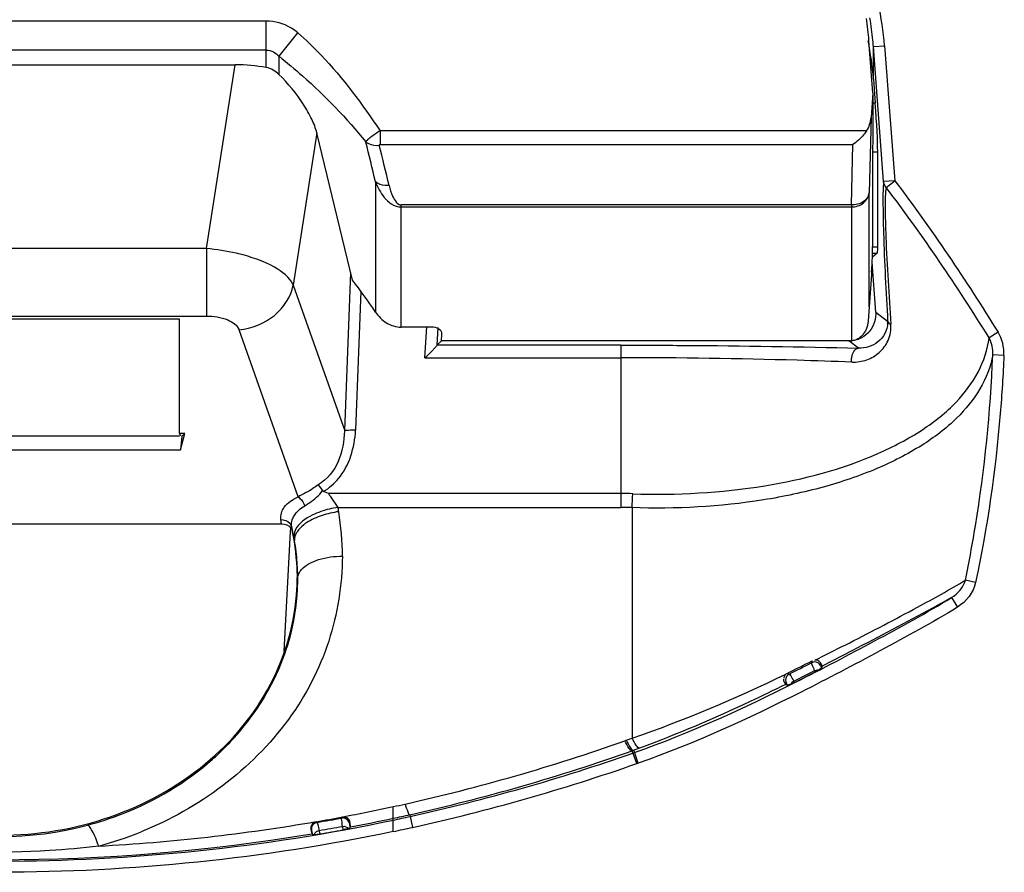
# Model space of a CAD drawing. Header units: inches. Extents: x 0 to 17, y 0 to 11.
# Tile 12 of 104: x 3.401 to 3.748, y 6.151 to 6.452. Entities that reach past the tile are written whole.
import ezdxf

# ---------------------------------------------------------------- set-up
doc = ezdxf.new("R2010")
doc.units = ezdxf.units.IN
doc.header["$LTSCALE"] = 0.935
doc.header["$MEASUREMENT"] = 0
doc.layers.add('1', color=7, linetype='CONTINUOUS')
doc.layers.add('2', color=7, linetype='CONTINUOUS')

msp = doc.modelspace()

# ---------------------------------------------------------------- linework, layer by layer
at = {"layer": '1', "color": 7, "linetype": 'Continuous'}
for p, q in [((3.4877893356, 6.4511555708), (3.2998788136, 6.4511544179)), ((3.4877893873, 6.434777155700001), (3.4877893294, 6.4511555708)), ((3.4922991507, 6.438745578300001), (3.4989423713, 6.4469799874)), ((3.701516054, 6.4258276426), (3.7001234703, 6.4442073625)), ((3.4877893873, 6.440926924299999), (3.2998788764, 6.4409257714)), ((3.4922991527, 6.4323005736), (3.4922991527, 6.4387455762)), ((3.3108773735, 6.435770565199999), (3.4767913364, 6.4357714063)), ((3.701516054, 6.4258276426), (3.7008643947, 6.4172268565)), ((3.701516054, 6.4258276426), (3.701516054, 6.4102947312)), ((3.7008643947, 6.4172268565), (3.7001935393, 6.3906644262)), ((3.5181521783, 6.359919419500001), (3.5056046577, 6.4117792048)), ((3.6992985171, 6.4124847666), (3.5278865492, 6.4124846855)), ((3.5278865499, 6.4124847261), (3.5279165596, 6.407723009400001)), ((3.5279165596, 6.407723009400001), (3.6944573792, 6.407723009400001)), ((3.6939182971, 6.3863781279), (3.6944573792, 6.407723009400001)), ((3.7014126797, 6.406279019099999), (3.7014126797, 6.371740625)), ((3.5262454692, 6.3945468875), (3.5262454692, 6.3486655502)), ((3.7001935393, 6.3505101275), (3.7001935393, 6.3906644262)), ((3.6939182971, 6.3863781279), (3.5353306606, 6.3863781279)), ((3.5353306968, 6.3433739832), (3.5353306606, 6.3863781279)), ((3.6939182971, 6.3863781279), (3.6939182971, 6.338499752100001)), ((3.5353306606, 6.385684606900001), (3.6939182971, 6.385684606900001)), ((3.7009976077, 6.361915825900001), (3.6998490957, 6.345624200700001)), ((3.5458801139, 6.3433739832), (3.5353306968, 6.3433739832)), ((3.5495000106, 6.3384880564), (3.5496479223, 6.340931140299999)), ((3.6935738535, 6.3384880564), (3.5495000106, 6.3384880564)), ((3.4962726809, 6.272540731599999), (3.4962087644, 6.2713514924)), ((3.4962727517, 6.272540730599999), (3.4962088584, 6.2713514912)), ((3.4962088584, 6.2713514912), (3.4939397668, 6.22914374))]:
    msp.add_line(p, q, dxfattribs=at)
for centre, radius, start, end in [((2.521675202, 6.160207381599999), 1.031535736, 13.1311475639, 13.9314868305), ((2.5396638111, 6.1556000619), 1.0195170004, 13.4808989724, 14.2986223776), ((3.3546950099, 6.233816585), 0.2064465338, 33.8013690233, 37.6492262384), ((3.6935746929, 6.343566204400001), 0.00507815, 269.9905294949, 273.8798291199)]:
    msp.add_arc(centre, radius, start, end, dxfattribs=at)
for centre, major_axis, ratio, start_param, end_param in [((3.6216829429, 6.4362830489), (1e-10, 0.09092130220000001), 0.8660254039, -1.4835298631, -1.3959972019), ((3.4759821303, 6.4197804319), (0.0318377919, 0.0005435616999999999), 0.5019736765, 1.1823097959, 1.5368080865), ((3.6945951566, 6.4179400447), (0.0002104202, 0.008331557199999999), 0.7558256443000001, -2.2654340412, -1.6373997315), ((3.702790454, 6.419917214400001), (0.0011954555, 0.0157479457), 0.0434941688, -4.0517291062, -3.6618897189), ((3.7000349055, 6.358102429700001), (0.0011954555, 0.0157479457), 0.0434941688, -1.2703194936, -0.5202970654), ((3.7012950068, 6.3638666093), (0.0002988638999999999, 0.0039369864), 0.0434941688, -4.411912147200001, -4.190678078), ((3.5457026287, 6.3409133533), (0.003946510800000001, 0.0001804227), 0.6218167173, -0.0661609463, 1.4974066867)]:
    msp.add_ellipse(centre, major_axis=major_axis, ratio=ratio, start_param=start_param, end_param=end_param, dxfattribs=at)
for points, knots in [([(3.4989423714, 6.4469799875), (3.4981720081, 6.4476364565), (3.4949191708, 6.4500005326), (3.4907938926, 6.451185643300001), (3.4877893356, 6.4511555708)], [0, 0, 0, 0, 0.2519722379, 1, 1, 1, 1]), ([(3.4989423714, 6.4469799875), (3.5017840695, 6.4445144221), (3.5126545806, 6.434079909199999), (3.5215869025, 6.4218391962), (3.5278865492, 6.4124846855)], [0, 0, 0, 0, 0.2501443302, 1, 1, 1, 1]), ([(3.4877894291, 6.440926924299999), (3.4886502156, 6.4409255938), (3.4903671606, 6.440447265), (3.4917187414, 6.4393579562), (3.4922991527, 6.4387455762)], [0, 0, 0, 0, 0.5050025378, 1, 1, 1, 1]), ([(3.4922958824, 6.4387415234), (3.4951052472, 6.4365059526), (3.5060932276, 6.427304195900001), (3.5161546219, 6.416958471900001), (3.5228613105, 6.4085666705)], [0, 0, 0, 0, 0.2504951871, 1, 1, 1, 1]), ([(3.5056046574, 6.4117792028), (3.5051938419, 6.4134261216), (3.5038304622, 6.4168902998), (3.4997295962, 6.424056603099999), (3.4954912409, 6.42914341), (3.4922510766, 6.4323412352)], [0, 0, 0, 0, 0.2058349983, 0.4479430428, 1, 1, 1, 1]), ([(3.5278865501, 6.412484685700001), (3.5272923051, 6.4121404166), (3.5262119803, 6.4113946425), (3.5249172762, 6.410493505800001), (3.524032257, 6.4098049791), (3.5235163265, 6.4093613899), (3.5231611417, 6.4090139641), (3.5229690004, 6.4087520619), (3.5228688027, 6.408633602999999), (3.5228600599, 6.408565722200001)], [0, 0, 0, 0, 0.3213153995, 0.613190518, 0.7383897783, 0.8452655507, 0.9324631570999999, 0.9679784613, 1, 1, 1, 1]), ([(3.6992985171, 6.4124847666), (3.6989650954, 6.411983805), (3.69758792, 6.4101737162), (3.6958619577, 6.4086274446), (3.6944573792, 6.407723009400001)], [0, 0, 0, 0, 0.2648239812, 1, 1, 1, 1]), ([(3.5228600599, 6.408565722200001), (3.5231610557, 6.4083296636), (3.5245987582, 6.407497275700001), (3.526337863, 6.4072720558), (3.5275976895, 6.4073959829)], [0, 0, 0, 0, 0.2320518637, 1, 1, 1, 1]), ([(3.5279165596, 6.407723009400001), (3.5278112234, 6.4077229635), (3.5275851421, 6.407693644), (3.5275655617, 6.4074638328), (3.5275976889, 6.4073959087)], [0, 0, 0, 0, 0.5836608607, 1, 1, 1, 1]), ([(3.5262454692, 6.3945468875), (3.5266328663, 6.393580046), (3.527518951, 6.391658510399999), (3.5292996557, 6.3889373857), (3.5317614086, 6.3865330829), (3.5341131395, 6.3856645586), (3.5353306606, 6.385684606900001)], [0, 0, 0, 0, 0.2339768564, 0.4741290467, 0.7264594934, 1, 1, 1, 1]), ([(3.5310909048, 6.3932710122), (3.5306395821, 6.3932246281), (3.5289520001, 6.393188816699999), (3.5271914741, 6.3937458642), (3.5262454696, 6.3945468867)], [0, 0, 0, 0, 0.2679413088, 1, 1, 1, 1]), ([(3.5310909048, 6.3932710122), (3.5314014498, 6.3919849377), (3.5320906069, 6.38952223), (3.5338868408, 6.3864591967), (3.5353306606, 6.3863781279)], [0, 0, 0, 0, 0.4777804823, 1, 1, 1, 1]), ([(3.6939182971, 6.385684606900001), (3.695414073, 6.385684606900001), (3.6983904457, 6.386561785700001), (3.7000566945, 6.3893098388), (3.7001935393, 6.3906644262)], [0, 0, 0, 0, 0.5235004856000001, 1, 1, 1, 1]), ([(3.7001935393, 6.3906644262), (3.7001257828, 6.3900688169), (3.6996521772, 6.3888449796), (3.697635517, 6.3869180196), (3.6953937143, 6.3863621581), (3.6939182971, 6.3863781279)], [0, 0, 0, 0, 0.2194635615, 0.4598068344, 1, 1, 1, 1]), ([(3.5262461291, 6.3486659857), (3.5272521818, 6.347163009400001), (3.5298584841, 6.344482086), (3.5335253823, 6.3433739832), (3.5353306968, 6.3433739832)], [0, 0, 0, 0, 0.5004563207, 1, 1, 1, 1]), ([(3.6998492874, 6.3456241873), (3.699832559, 6.3453864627), (3.6997573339, 6.344689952), (3.6995023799, 6.343538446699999), (3.6990841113, 6.3424623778), (3.698639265, 6.3416383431), (3.6982558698, 6.3410576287), (3.6978214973, 6.340515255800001), (3.6971655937, 6.3398453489), (3.6964192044, 6.339292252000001), (3.69557756, 6.3388781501), (3.6949227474, 6.3386533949), (3.6943571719, 6.3385398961), (3.6940223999, 6.338506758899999), (3.6939183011, 6.3384996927)], [0, 0, 0, 0, 0.0713170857, 0.2093980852, 0.3474790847, 0.4165195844, 0.4855600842, 0.5546005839, 0.6236410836, 0.7617220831, 0.8307625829, 0.8998030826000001, 0.9688435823, 1, 1, 1, 1])]:
    msp.add_open_spline(points, degree=3, knots=knots, dxfattribs=at)
msp.add_open_spline([(3.4922510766, 6.4323412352), (3.4910454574, 6.433531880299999), (3.489454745, 6.4344645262), (3.4877893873, 6.434777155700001)], degree=3, dxfattribs=at)
at = {"layer": '2', "color": 7, "linetype": 'Continuous'}
for p, q in [((3.7016922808, 6.4421918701), (3.7056143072, 6.442489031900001)), ((3.705294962, 6.3946426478), (3.7016922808, 6.4421918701)), ((3.7016922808, 6.4307276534), (3.7016922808, 6.4421918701)), ((3.7056143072, 6.442489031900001), (3.7092169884, 6.3949398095)), ((3.4667491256, 6.371007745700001), (3.4767913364, 6.4357714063)), ((3.7016922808, 6.4307276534), (3.702339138, 6.422190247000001)), ((3.702339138, 6.422190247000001), (3.701516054, 6.422190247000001)), ((3.5056046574, 6.4117792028), (3.4972954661, 6.3581920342)), ((3.7014126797, 6.4051425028), (3.7032002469, 6.4051425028)), ((3.7032002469, 6.371524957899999), (3.7032002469, 6.4051425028)), ((3.7092169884, 6.3949398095), (3.705294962, 6.3946426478)), ((3.7061289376, 6.3925842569), (3.7092169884, 6.3949398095)), ((3.4667491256, 6.371007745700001), (3.3209194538, 6.371007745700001)), ((3.4667491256, 6.371007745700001), (3.4667491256, 6.347227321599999)), ((3.7030389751, 6.369424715), (3.70131205, 6.3679573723)), ((3.7032002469, 6.371524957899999), (3.7014126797, 6.371524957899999)), ((3.7014126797, 6.369424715), (3.7030389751, 6.369424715)), ((3.7024849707, 6.3485989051), (3.7012410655, 6.3662436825)), ((3.51541979, 6.3067979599), (3.5175232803, 6.3625753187)), ((3.4972954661, 6.3581920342), (3.51541979, 6.3067979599)), ((3.521086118, 6.356017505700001), (3.5192380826, 6.307013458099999)), ((3.7024849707, 6.3485989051), (3.7067027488, 6.3454239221)), ((3.3209194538, 6.347227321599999), (3.4667491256, 6.347227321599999)), ((3.4572151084, 6.346218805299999), (3.3304534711, 6.346218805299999)), ((3.4572151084, 6.305853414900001), (3.4572151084, 6.346218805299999)), ((3.4989694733, 6.2835380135), (3.4782040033, 6.3424214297)), ((3.5437071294, 6.3325872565), (3.5443657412, 6.343465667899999)), ((3.5482647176, 6.3432296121), (3.5478860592, 6.3369752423)), ((3.7455952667, 6.341582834), (3.7424504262, 6.33962371)), ((3.5495000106, 6.3384880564), (3.5479047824, 6.3369927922)), ((3.6963922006, 6.335943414), (3.6930117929, 6.3384880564)), ((3.6127319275, 6.3369927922), (3.5479047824, 6.3369927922)), ((3.6127319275, 6.3369927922), (3.6127319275, 6.2798640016)), ((3.5437071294, 6.3325872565), (3.5442070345, 6.333058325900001)), ((3.5437071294, 6.3325872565), (3.6127319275, 6.3325872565)), ((3.7476696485, 6.333412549), (3.7437474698, 6.3335832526)), ((3.3304534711, 6.3051038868), (3.4572151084, 6.3051038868)), ((3.4591234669, 6.305853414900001), (3.4572151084, 6.305853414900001)), ((3.4576791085, 6.305110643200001), (3.4572151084, 6.305853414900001)), ((3.457535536, 6.3001523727), (3.4591234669, 6.305853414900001)), ((3.4580437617, 6.304929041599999), (3.457535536, 6.3001523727)), ((3.4591234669, 6.305853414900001), (3.4580437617, 6.304929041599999)), ((3.3301330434, 6.3001523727), (3.457535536, 6.3001523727)), ((3.5060251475, 6.2877794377), (3.5076253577, 6.28578867)), ((3.5096566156, 6.2847428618), (3.5079784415, 6.2855005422)), ((3.6127319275, 6.2847428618), (3.5096566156, 6.2847428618)), ((3.5103383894, 6.2838010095), (3.5130388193, 6.2798640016)), ((3.5130388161, 6.2798640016), (3.6127319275, 6.2798640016)), ((3.6166689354, 6.279789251), (3.6166689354, 6.1985747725)), ((3.2945399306, 6.274112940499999), (3.4931306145, 6.274112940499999)), ((3.4960618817, 6.2743459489), (3.4967751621, 6.2729969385)), ((3.4980915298, 6.2720200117), (3.4976817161, 6.2710200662)), ((3.4976817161, 6.2710200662), (3.4975066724, 6.2694501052)), ((3.4986749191, 6.2566792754), (3.4986812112, 6.2550053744)), ((3.4986906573, 6.2551413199), (3.4988729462, 6.255137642)), ((3.7377106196, 6.2534542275), (3.7340866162, 6.2542234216)), ((3.7292517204, 6.2480834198), (3.7312940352, 6.244718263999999)), ((3.681104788, 6.2260864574), (3.6822888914, 6.2266712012)), ((3.6942883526, 6.2294417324), (3.6836058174, 6.223945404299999)), ((3.6809189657, 6.2254199), (3.6799077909, 6.225165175)), ((3.6801254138, 6.2258388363), (3.6799078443, 6.2251650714)), ((3.6821221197, 6.2258790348), (3.6811767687, 6.2260876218)), ((3.6833716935, 6.223218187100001), (3.6825400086, 6.222627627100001)), ((3.6832829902, 6.224718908), (3.6830943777, 6.224135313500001)), ((3.6830949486, 6.224133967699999), (3.6833713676, 6.2232186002)), ((3.6836059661, 6.223945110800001), (3.6832829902, 6.224718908)), ((3.6836059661, 6.223945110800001), (3.683371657, 6.2232182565)), ((3.6720444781, 6.2211678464), (3.6713067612, 6.2214103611)), ((3.68097487, 6.2224035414), (3.6820042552, 6.222663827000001)), ((3.68097487, 6.2224035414), (3.6811971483, 6.221899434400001)), ((3.6821232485, 6.222392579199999), (3.6813096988, 6.221961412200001)), ((3.6820042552, 6.222663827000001), (3.6825397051, 6.2226266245)), ((3.6709974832, 6.2179864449), (3.6703165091, 6.2182105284)), ((3.6703165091, 6.2182105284), (3.6707479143, 6.2174958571)), ((3.6707479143, 6.2174958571), (3.6715743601, 6.2172225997)), ((3.6707492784, 6.2189859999), (3.6709975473, 6.2179865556)), ((3.6715744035, 6.2172227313), (3.6709979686, 6.2179857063)), ((3.6725423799, 6.2175458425), (3.6715744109, 6.2172224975)), ((3.6739220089, 6.2182010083), (3.6725423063, 6.217545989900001)), ((3.6739220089, 6.2182010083), (3.6736458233, 6.2186777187)), ((3.6140916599, 6.1976513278), (3.6146131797, 6.1978363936)), ((3.6146131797, 6.1978363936), (3.6166689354, 6.1985747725)), ((3.6193315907, 6.195096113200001), (3.6166961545, 6.1941587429)), ((3.6182820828, 6.1896347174), (3.6166961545, 6.1941587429)), ((3.616979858, 6.193349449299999), (3.617508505, 6.1935350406)), ((3.6188140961, 6.1898215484), (3.6172234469, 6.1943458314)), ((3.6182819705, 6.1896350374), (3.6188141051, 6.1898215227)), ((3.5325007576, 6.170347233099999), (3.5325006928, 6.1744629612)), ((3.5383698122, 6.1716285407), (3.539354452, 6.167166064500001)), ((3.5056544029, 6.1689114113), (3.5053856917, 6.169100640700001)), ((3.5148332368, 6.170494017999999), (3.5144059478, 6.170458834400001)), ((3.5146082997, 6.170750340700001), (3.5144059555, 6.1704587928)), ((3.5173317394, 6.168796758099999), (3.5171587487, 6.168547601)), ((3.5171588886, 6.168546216), (3.5172199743, 6.166906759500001)), ((3.5175121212, 6.1673284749), (3.5173317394, 6.168796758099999)), ((3.5325006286, 6.1697138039), (3.5325006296, 6.1703478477)), ((3.5325006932, 6.1656909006), (3.5325006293, 6.169713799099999)), ((3.5037240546, 6.1661712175), (3.5035047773, 6.1663256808)), ((3.5035047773, 6.1663256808), (3.5038386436, 6.164885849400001)), ((3.5042295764, 6.164609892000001), (3.5037243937, 6.1661698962)), ((3.5038386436, 6.164885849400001), (3.5042295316, 6.1646095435)), ((3.5046432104, 6.1645682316), (3.5042368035, 6.1645837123)), ((3.5046360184, 6.1645939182), (3.5067407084, 6.1648759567)), ((3.5067407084, 6.1648759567), (3.5064627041, 6.1660627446)), ((3.5146245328, 6.1675059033), (3.5147708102, 6.1662958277)), ((3.5168441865, 6.166752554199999), (3.5152553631, 6.166373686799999)), ((3.5172247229, 6.1668872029), (3.5168488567, 6.166733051)), ((3.5172201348, 6.1669064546), (3.5175121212, 6.1673284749))]:
    msp.add_line(p, q, dxfattribs=at)
for points in [[(3.7024849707, 6.3485989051), (3.7024986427, 6.3483623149), (3.7025063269, 6.348125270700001), (3.7025050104, 6.3478878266)], [(3.7067066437, 6.344727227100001), (3.7067117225, 6.344957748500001), (3.7067104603, 6.3451901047), (3.7067027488, 6.3454239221)], [(3.5479047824, 6.3369927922), (3.5478983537, 6.3369834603), (3.5478914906, 6.3369671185), (3.5478860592, 6.3369752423)], [(3.5076253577, 6.28578867), (3.507723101, 6.285670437), (3.5078416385, 6.28557136), (3.5079759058, 6.285495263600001)], [(3.6708438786, 6.2211076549), (3.6709887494, 6.2212196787), (3.6711442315, 6.221321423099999), (3.6713107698, 6.2214125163)], [(3.5034581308, 6.166726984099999), (3.5034716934, 6.166537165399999), (3.5034860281, 6.1664301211), (3.5035047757, 6.166325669)], [(3.5152553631, 6.166373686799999), (3.5150469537, 6.1663430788), (3.5149132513, 6.166320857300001), (3.5147708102, 6.1662958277)]]:
    msp.add_lwpolyline(points, dxfattribs=at)
for centre, radius, start, end in [((3.5937782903, 6.434125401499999), 0.1082149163, 5.4453328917, 9.653978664), ((3.5934743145, 6.4340929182), 0.108520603, 4.2799946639, 5.447175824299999), ((3.4605408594, 6.2968501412), 0.0744170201, 77.0752993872, 85.2145173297), ((3.4618351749, 6.302750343), 0.0683768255, 76.30724299, 77.0265511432), ((3.6930346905, 6.347965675), 0.0094714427, 287.7772127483, 292.2511736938), ((3.4543172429, 6.3031376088), 0.0038980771, 28.8158091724, 30.4081082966), ((3.6215284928, 6.365008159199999), 0.1376874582, 215.6585009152, 216.1423418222), ((3.612730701, 6.167086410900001), 0.1176564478, 87.9809074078, 89.99940273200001), ((3.2976319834, 6.2957717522), 0.3194370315, 357.1321034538, 358.0083012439), ((3.4191508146, 6.262592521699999), 0.0954633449, 9.498196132, 10.4233019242), ((3.6127305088, 6.1760735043), 0.1037905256, 87.8253371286, 89.9992168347), ((3.4185110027, 6.2645208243), 0.07523359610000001, 8.0846367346, 8.4648799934), ((3.4190391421, 6.2626209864), 0.0955699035, 0.0439528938, 9.4704870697), ((3.4185912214, 6.2645321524), 0.07515258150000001, 7.3241710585, 8.0846870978), ((3.4185070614, 6.261112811), 0.0791651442, 7.811579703, 8.6342431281), ((3.3973373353, 6.2506367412), 0.1019207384, 11.3084969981, 12.6731069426), ((3.4185880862, 6.2611240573), 0.0790833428, 7.4001446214, 7.8114859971), ((3.4192114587, 6.255061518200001), 0.0794799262, 1.1662952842, 11.795147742), ((3.3971085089, 6.2505915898), 0.1021539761, 10.63832982, 11.3081626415), ((3.4191279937, 6.254713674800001), 0.0797519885, 9.724011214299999, 10.64821348), ((3.5048513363, 6.2672624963), 0.007370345, 146.9304209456, 150.8908853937), ((3.4197198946, 6.25481482), 0.0791515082, 6.936070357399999, 9.7242184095), ((3.4196102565, 6.2548044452), 0.0792615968, 4.152761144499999, 6.933944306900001), ((3.4189172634, 6.2547570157), 0.07995620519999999, 1.3945586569, 4.1506982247), ((3.4215995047, 6.255009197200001), 0.0770923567, 357.1064585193, 359.9970628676), ((3.4194184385, 6.254825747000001), 0.07945498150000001, 357.3041630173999, 0.2249130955), ((3.4181073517, 6.2547345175), 0.08076642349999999, 0.2859720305, 1.3965198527), ((3.4190221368, 6.2548712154), 0.0798529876, 344.4541482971, 357.2849490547), ((3.4192535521, 6.2548393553), 0.0796215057, 341.9296118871, 344.4316053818), ((3.1834166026, 7.23519004), 1.1251594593, 296.3196863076, 296.9484432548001), ((3.1941966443, 7.1825346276), 1.0730301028, 296.4004288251, 296.9270787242), ((3.2791459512, 7.0037883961), 0.8757078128, 296.6579379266, 297.2351760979), ((3.2791024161, 7.003853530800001), 0.8787295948, 296.6790977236, 297.2151748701), ((3.2827919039, 6.996945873), 0.8714486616, 296.6684106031, 297.205001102), ((3.6702681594, 6.2438886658), 0.024548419, 298.876730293, 299.9935066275), ((3.3916365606, 6.8252174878), 0.6658276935, 282.5816069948, 289.5180386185), ((3.404867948, 6.2635725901), 0.09662005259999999, 311.4661728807, 314.6375188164), ((3.3916353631, 6.8291572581), 0.6737027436, 282.580027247, 289.5157137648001), ((3.3916391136, 6.8359203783), 0.6809374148, 282.4556480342, 289.3250634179), ((3.3916381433, 6.8359237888), 0.6848781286, 282.4555922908, 289.3250076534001), ((3.3945476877, 6.8128614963), 0.6531337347, 282.1936828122, 282.5684678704), ((3.3940299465, 6.8151441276), 0.6554745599, 280.6165830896, 282.1957790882), ((3.3945045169, 6.816993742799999), 0.6612063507, 282.0463867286, 282.5669423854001), ((3.3933945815, 6.8186321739), 0.6590156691, 273.074604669, 279.7822036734), ((3.3903145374, 6.837780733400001), 0.6784610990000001, 279.7640224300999, 280.5730456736), ((3.3933801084, 6.8294050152), 0.6699681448, 279.6471977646, 280.4073188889), ((3.3940259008, 6.8191076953), 0.6633742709, 280.7281876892, 282.0487111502), ((3.3945117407, 6.823612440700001), 0.6682996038, 281.9160091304, 282.4427543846), ((3.3938407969, 6.8246643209), 0.6688850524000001, 260.5338127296, 279.4652356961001), ((3.3937583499, 6.2896565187), 0.1337509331, 285.1625077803, 291.9535880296), ((3.3935287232, 6.828557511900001), 0.6720516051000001, 279.67410045, 280.3807146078), ((3.395450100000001, 6.8176918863), 0.662234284, 279.6746379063, 280.3801964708), ((3.3944845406, 6.823735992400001), 0.6723626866, 281.8453251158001, 282.4427499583)]:
    msp.add_arc(centre, radius, start, end, dxfattribs=at)
for centre, major_axis, ratio, start_param, end_param in [((3.6216829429, 6.4226448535), (0, 0.0927397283), 0.8660254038, -1.4835298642, -1.3367374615), ((3.7014780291, 6.422190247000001), (-0.0014943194, 0.0196849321), 0.0434941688, -2.6212955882, -1.574098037), ((3.7018224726, 6.385163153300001), (-0.0011954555, 0.0157479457), 0.0434941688, -3.1099877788, -2.6212955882)]:
    msp.add_ellipse(centre, major_axis=major_axis, ratio=ratio, start_param=start_param, end_param=end_param, dxfattribs=at)
for points in [[(3.7056143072, 6.442489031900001), (3.7051821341, 6.4474562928), (3.7044753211, 6.4524099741), (3.7034541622, 6.4572903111)], [(3.7061289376, 6.3925842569), (3.7056634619, 6.3931599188), (3.7053585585, 6.393905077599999), (3.7052949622, 6.3946426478)], [(3.7092110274, 6.3949352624), (3.7222665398, 6.3778204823), (3.7342074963, 6.3598497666), (3.7455896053, 6.341579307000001)], [(3.7424504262, 6.33962371), (3.7310788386, 6.357759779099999), (3.7191510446, 6.3755944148), (3.7061289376, 6.3925842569)], [(3.7025050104, 6.3478878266), (3.7024915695, 6.3454818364), (3.7014130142, 6.3429276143), (3.6997017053, 6.341236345)], [(3.7067027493, 6.345423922), (3.7067872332, 6.344923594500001), (3.7073609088, 6.3445889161), (3.7078339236, 6.344405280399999)], [(3.6997017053, 6.341236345), (3.698826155, 6.3403710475), (3.6977604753, 6.3396658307), (3.6966212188, 6.3391995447)], [(3.7476696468, 6.3334125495), (3.7478021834, 6.3362192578), (3.7470598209, 6.339184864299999), (3.7455952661, 6.3415828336)], [(3.7437449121, 6.3335834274), (3.7438640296, 6.335639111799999), (3.7434312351, 6.337813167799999), (3.7424503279, 6.3396236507)], [(3.5132022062, 6.290020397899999), (3.5170759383, 6.2946168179), (3.5189392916, 6.3010098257), (3.5192380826, 6.307013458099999)], [(3.5132100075, 6.2962131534), (3.5146658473, 6.299510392), (3.5153631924, 6.3031940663), (3.51541979, 6.3067979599)], [(3.5132100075, 6.2962131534), (3.5117096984, 6.292838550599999), (3.5092026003, 6.2896616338), (3.5060251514, 6.2877794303)], [(3.5079759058, 6.285495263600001), (3.5099532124, 6.286678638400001), (3.5117273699, 6.288249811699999), (3.5132022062, 6.290020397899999)], [(3.513038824, 6.279863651), (3.5110030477, 6.2795727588), (3.5089879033, 6.279075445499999), (3.5070457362, 6.2783994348)], [(3.4929250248, 6.2755954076), (3.4940500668, 6.2756279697), (3.4953172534, 6.2751899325), (3.4960618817, 6.2743459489)], [(3.4967751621, 6.272996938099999), (3.4966432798, 6.2738298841), (3.4967153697, 6.2747141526), (3.4969646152, 6.2755198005)], [(3.5074443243, 6.2770083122), (3.5055632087, 6.276385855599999), (3.503711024, 6.2755903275), (3.502051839, 6.2745072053)], [(3.5133054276, 6.2783458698), (3.5113170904, 6.2780963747), (3.5093468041, 6.2776378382), (3.5074443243, 6.2770083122)], [(3.4931306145, 6.274112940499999), (3.4943599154, 6.274104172), (3.4957372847, 6.2735236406), (3.4964618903, 6.2725305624)], [(3.4964618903, 6.2725305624), (3.4967126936, 6.272186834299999), (3.4969846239, 6.271743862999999), (3.4968917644, 6.271328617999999)], [(3.4984119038, 6.2708479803), (3.4979666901, 6.2700471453), (3.4976566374, 6.2690970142), (3.4977341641, 6.2681840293)], [(3.7292517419, 6.248083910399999), (3.7314817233, 6.249430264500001), (3.7334182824, 6.251705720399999), (3.7340865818, 6.2542234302)], [(3.7377051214, 6.2534392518), (3.7369616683, 6.2499087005), (3.734359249, 6.246621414), (3.7312940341, 6.2447182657)], [(3.6830943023, 6.2241352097), (3.6827053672, 6.2248821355), (3.6817605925, 6.2254487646), (3.6809189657, 6.2254199)], [(3.6832829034, 6.224718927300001), (3.6830531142, 6.2252153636), (3.6826199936, 6.2256523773), (3.6821221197, 6.2258790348)], [(3.6166689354, 6.198574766), (3.6351828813, 6.2048796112), (3.6531903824, 6.2126891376), (3.6708438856, 6.221107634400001)], [(3.6708433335, 6.2211072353), (3.6704592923, 6.220784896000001), (3.6698383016, 6.2199481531), (3.6702807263, 6.2197122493)], [(3.6720444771, 6.2211678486), (3.6712884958, 6.2207886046), (3.6707180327, 6.219831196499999), (3.6707492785, 6.2189859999)], [(3.6700213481, 6.2193424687), (3.6700218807, 6.2190080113), (3.6699968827, 6.218389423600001), (3.6703313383, 6.2183881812)], [(3.6736458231, 6.2186777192), (3.6731764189, 6.2184386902), (3.6727715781, 6.2180202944), (3.6725433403, 6.2175455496)], [(3.3628982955, 6.1679173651), (3.3828233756, 6.162594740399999), (3.4048445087, 6.16259381), (3.4247695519, 6.167916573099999)], [(3.5171586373, 6.168547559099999), (3.5169724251, 6.1695411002), (3.515844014, 6.1704826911), (3.5148332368, 6.170494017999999)], [(3.5064627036, 6.166062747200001), (3.5056941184, 6.1659272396), (3.5049169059, 6.1653223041), (3.5046406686, 6.1645923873)], [(3.5146245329, 6.1675059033), (3.5153929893, 6.1676422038), (3.5163305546, 6.1673404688), (3.5168403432, 6.1667495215)]]:
    msp.add_open_spline(points, degree=3, dxfattribs=at)
for points, knots in [([(3.705294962, 6.3946426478), (3.7050423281, 6.3923789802), (3.7050259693, 6.386306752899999), (3.7053493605, 6.3699031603), (3.7061245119, 6.3557722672), (3.7067027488, 6.3454239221)], [0, 0, 0, 0, 0.138719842, 0.3687726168, 1, 1, 1, 1]), ([(3.7061264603, 6.3925873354), (3.7058280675, 6.3904617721), (3.7057630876, 6.3845941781), (3.7062260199, 6.3685371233), (3.7071570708, 6.3546212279), (3.7078305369, 6.344406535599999)], [0, 0, 0, 0, 0.1334778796, 0.363402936, 1, 1, 1, 1]), ([(3.4972954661, 6.3581920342), (3.4960330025, 6.360960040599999), (3.4894463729, 6.3657541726), (3.4823868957, 6.3681200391), (3.4780210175, 6.369183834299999)], [0, 0, 0, 0, 0.403708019, 1, 1, 1, 1]), ([(3.4782039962, 6.3424219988), (3.4826698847, 6.3428488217), (3.4912844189, 6.346167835), (3.4964852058, 6.354079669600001), (3.4972954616, 6.3581920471)], [0, 0, 0, 0, 0.5169860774, 1, 1, 1, 1]), ([(3.4667491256, 6.347227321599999), (3.4692852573, 6.3472239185), (3.4735131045, 6.3467124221), (3.4776010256, 6.344067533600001), (3.4782040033, 6.3424214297)], [0, 0, 0, 0, 0.5912837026, 1, 1, 1, 1]), ([(3.7067066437, 6.344727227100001), (3.7066056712, 6.3422525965), (3.7039442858, 6.3373265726), (3.6987957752, 6.3358489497), (3.6963922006, 6.335943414)], [0, 0, 0, 0, 0.5072980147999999, 1, 1, 1, 1]), ([(3.6940431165, 6.3310121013), (3.695845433, 6.3310068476), (3.6994190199, 6.331456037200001), (3.7039812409, 6.3342515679), (3.7073839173, 6.3386219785), (3.7079506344, 6.3424493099), (3.7078339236, 6.344405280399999)], [0, 0, 0, 0, 0.2509044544, 0.4878829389, 0.7272218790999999, 1, 1, 1, 1]), ([(3.6168758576, 6.2846643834), (3.6324026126, 6.2841171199), (3.6618874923, 6.2857594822), (3.6964004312, 6.2947394), (3.7185820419, 6.306419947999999), (3.7339733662, 6.318435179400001), (3.7414922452, 6.3312331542), (3.7424535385, 6.3396198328)], [0, 0, 0, 0, 0.3177643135, 0.6003713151, 0.7215084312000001, 0.8273450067, 1, 1, 1, 1]), ([(3.5478860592, 6.3369436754), (3.5478202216, 6.3367076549), (3.5472748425, 6.336211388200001), (3.5461435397, 6.3348751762), (3.5450007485, 6.3338106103), (3.5442071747, 6.333058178)], [0, 0, 0, 0, 0.1371986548, 0.3876799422, 1, 1, 1, 1]), ([(3.6127319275, 6.3369927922), (3.6202363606, 6.3369942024), (3.6481256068, 6.3369035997), (3.6760144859, 6.3364872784), (3.6963922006, 6.335943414)], [0, 0, 0, 0, 0.2690782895, 1, 1, 1, 1]), ([(3.6940431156, 6.3310121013), (3.6939639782, 6.3315639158), (3.6939186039, 6.333374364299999), (3.695056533, 6.3358398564), (3.696392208, 6.335942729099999)], [0, 0, 0, 0, 0.293850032, 1, 1, 1, 1]), ([(3.6940431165, 6.3310121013), (3.6876539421, 6.3312678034), (3.6605598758, 6.332198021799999), (3.6334474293, 6.3325872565), (3.6127319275, 6.3325872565)], [0, 0, 0, 0, 0.2358664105, 1, 1, 1, 1]), ([(3.743744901, 6.333583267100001), (3.7422585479, 6.3251864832), (3.7341447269, 6.3127060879), (3.7183583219, 6.3009402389), (3.7023847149, 6.2928115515), (3.6835824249, 6.2864951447), (3.6548985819, 6.280428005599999), (3.6320989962, 6.279239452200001), (3.6166689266, 6.2797890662)], [0, 0, 0, 0, 0.1740871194, 0.2808397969, 0.4024124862, 0.5377760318, 0.6847920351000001, 1, 1, 1, 1]), ([(3.7340866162, 6.2542234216), (3.7354083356, 6.260594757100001), (3.7402446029, 6.2868220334), (3.7428907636, 6.3134434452), (3.7437474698, 6.333583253)], [0, 0, 0, 0, 0.2440271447, 1, 1, 1, 1]), ([(3.7476724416, 6.3334124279), (3.7473743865, 6.326564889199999), (3.7456705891, 6.2997371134), (3.7418685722, 6.2730286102), (3.737709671, 6.253438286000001)], [0, 0, 0, 0, 0.2549770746, 1, 1, 1, 1]), ([(3.5192380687, 6.3070134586), (3.5184307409, 6.3070434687), (3.5171741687, 6.3070045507), (3.5158491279, 6.3069889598), (3.51541979, 6.3067979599)], [0, 0, 0, 0, 0.632251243, 1, 1, 1, 1]), ([(3.5060251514, 6.2877794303), (3.5054448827, 6.287336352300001), (3.5032145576, 6.285726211), (3.5007459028, 6.2844959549), (3.4989654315, 6.2835494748)], [0, 0, 0, 0, 0.2658254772, 1, 1, 1, 1]), ([(3.5013455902, 6.2804414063), (3.5019027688, 6.2807730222), (3.5042735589, 6.2821746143), (3.5064016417, 6.2840688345), (3.5076253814, 6.2857891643)], [0, 0, 0, 0, 0.2349622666, 1, 1, 1, 1]), ([(3.4929250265, 6.2755955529), (3.4927372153, 6.2770789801), (3.4939821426, 6.2807807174), (3.4971417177, 6.2826987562), (3.4989694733, 6.2835380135)], [0, 0, 0, 0, 0.4264279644, 1, 1, 1, 1]), ([(3.4989654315, 6.2835494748), (3.4992216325, 6.283412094), (3.5002684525, 6.2825909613), (3.5010171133, 6.2814166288), (3.5013455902, 6.2804414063)], [0, 0, 0, 0, 0.2202740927, 1, 1, 1, 1]), ([(3.4969646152, 6.2755198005), (3.4971097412, 6.275988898), (3.4980341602, 6.278035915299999), (3.4998440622, 6.2795714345), (3.5013455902, 6.2804414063)], [0, 0, 0, 0, 0.2205521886, 1, 1, 1, 1]), ([(3.5070457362, 6.2783994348), (3.5060070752, 6.2780379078), (3.5026131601, 6.2766599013), (3.4992860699, 6.2743346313), (3.4980915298, 6.2720200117)], [0, 0, 0, 0, 0.2968796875, 1, 1, 1, 1]), ([(3.502051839, 6.2745072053), (3.5016819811, 6.274265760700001), (3.5004124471, 6.273358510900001), (3.4992856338, 6.2722234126), (3.4986749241, 6.2712841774)], [0, 0, 0, 0, 0.282769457, 1, 1, 1, 1]), ([(3.5146080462, 6.262694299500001), (3.5145395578, 6.2525885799), (3.511265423, 6.23198608), (3.4915954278, 6.194024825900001), (3.4639150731, 6.1737331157), (3.4437618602, 6.1656042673)], [0, 0, 0, 0, 0.2395765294, 0.4848378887, 1, 1, 1, 1]), ([(3.5001905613, 6.2579420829), (3.5017031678, 6.259690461), (3.506640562, 6.2620399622), (3.511765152, 6.262694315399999), (3.5146080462, 6.262694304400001)], [0, 0, 0, 0, 0.448493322, 1, 1, 1, 1]), ([(3.4988727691, 6.255137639), (3.4989328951, 6.2558830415), (3.4993640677, 6.2568966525), (3.4999981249, 6.2577196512), (3.5001905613, 6.2579420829)], [0, 0, 0, 0, 0.7177185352, 1, 1, 1, 1]), ([(3.2890877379, 6.251120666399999), (3.2896917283, 6.239551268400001), (3.2963884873, 6.2159086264), (3.3204272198, 6.1872961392), (3.3545183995, 6.168656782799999), (3.393847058, 6.162205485), (3.433176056, 6.168654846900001), (3.4672685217, 6.1872936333), (3.4913080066, 6.2159008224), (3.4980093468, 6.2395481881), (3.498593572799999, 6.251117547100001)], [0, 0, 0, 0, 0.1167025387, 0.2385923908, 0.3671062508, 0.5000036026, 0.6329012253, 0.7614160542, 0.8833080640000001, 1, 1, 1, 1]), ([(3.6933259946, 6.2322063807), (3.7013390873, 6.2362795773), (3.7150219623, 6.2434380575), (3.728573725, 6.2508646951), (3.7340865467, 6.254223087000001)], [0, 0, 0, 0, 0.5820273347, 1, 1, 1, 1]), ([(3.617508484, 6.193535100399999), (3.6370401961, 6.2004020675), (3.6654379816, 6.213397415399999), (3.7021028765, 6.232768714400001), (3.7203801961, 6.2426992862), (3.7292517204, 6.248083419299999)], [0, 0, 0, 0, 0.4990185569, 0.7498720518, 1, 1, 1, 1]), ([(3.7292516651, 6.2480835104), (3.7270020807, 6.2468107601), (3.7154220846, 6.240458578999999), (3.7037191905, 6.234335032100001), (3.6942904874, 6.2294425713)], [0, 0, 0, 0, 0.1957027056, 1, 1, 1, 1]), ([(3.7313216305, 6.2446727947), (3.7223921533, 6.239253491), (3.7040234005, 6.2292703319), (3.6671141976, 6.2097712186), (3.6385240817, 6.1966947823), (3.6188317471, 6.1897713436)], [0, 0, 0, 0, 0.2501000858, 0.5001986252, 1, 1, 1, 1]), ([(3.4727550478, 6.1948210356), (3.4753292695, 6.1973634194), (3.4847135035, 6.2077301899), (3.4917345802, 6.2202930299), (3.4949478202, 6.2301419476)], [0, 0, 0, 0, 0.258841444, 1, 1, 1, 1]), ([(3.680974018, 6.2224031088), (3.6806852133, 6.2230539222), (3.6804396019, 6.2239416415), (3.6798278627, 6.2249005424), (3.6799074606, 6.2251650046)], [0, 0, 0, 0, 0.7205200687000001, 1, 1, 1, 1]), ([(3.6720444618, 6.2211678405), (3.6723055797, 6.221075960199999), (3.6727189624, 6.2200161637), (3.6732915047, 6.2192945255), (3.6736466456, 6.2186781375)], [0, 0, 0, 0, 0.2801196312, 1, 1, 1, 1]), ([(3.6707479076, 6.2174958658), (3.6665939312, 6.2154502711), (3.6497525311, 6.2073309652), (3.6325542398, 6.1999008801), (3.6193294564, 6.195102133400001)], [0, 0, 0, 0, 0.2476267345, 1, 1, 1, 1]), ([(3.6166963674, 6.1941588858), (3.6162508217, 6.1940465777), (3.6151258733, 6.1956587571), (3.6145280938, 6.1967318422), (3.6140918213, 6.1976516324)], [0, 0, 0, 0, 0.3109876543, 1, 1, 1, 1]), ([(3.6146122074, 6.1978337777), (3.6150483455, 6.196913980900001), (3.615648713, 6.195840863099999), (3.6167777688, 6.1942329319), (3.6172234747, 6.1943457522)], [0, 0, 0, 0, 0.6888705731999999, 1, 1, 1, 1]), ([(3.6193294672, 6.195102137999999), (3.6188813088, 6.1949846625), (3.6177246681, 6.1965781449), (3.6171136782, 6.1976557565), (3.6166689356, 6.1985747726)], [0, 0, 0, 0, 0.3121390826, 1, 1, 1, 1]), ([(3.4247677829, 6.1679228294), (3.428918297, 6.169029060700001), (3.4447953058, 6.1742075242), (3.4595576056, 6.1829597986), (3.4688475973, 6.191170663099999)], [0, 0, 0, 0, 0.2573041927, 1, 1, 1, 1]), ([(3.5366735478, 6.1753792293), (3.5369532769, 6.1744417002), (3.5374191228, 6.173456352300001), (3.537965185, 6.1715961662), (3.5383698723, 6.1716282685)], [0, 0, 0, 0, 0.7067471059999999, 1, 1, 1, 1]), ([(3.2551699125, 6.1697134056), (3.3006119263, 6.1601249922), (3.3938051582, 6.150454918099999), (3.4870029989, 6.1601109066), (3.5325007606, 6.1697132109)], [0, 0, 0, 0, 0.4996911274, 1, 1, 1, 1]), ([(3.4287419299, 6.1605617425), (3.4280874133, 6.162404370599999), (3.4271305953, 6.164857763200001), (3.4257679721, 6.167193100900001), (3.4250572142, 6.1679236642), (3.4247694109, 6.1679165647)], [0, 0, 0, 0, 0.6904189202, 0.8983516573, 1, 1, 1, 1]), ([(3.5053856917, 6.169100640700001), (3.5050710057, 6.169046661), (3.5040377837, 6.1686573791), (3.5034337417, 6.1674834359), (3.5034581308, 6.166726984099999)], [0, 0, 0, 0, 0.296695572, 1, 1, 1, 1]), ([(3.5056544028, 6.168911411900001), (3.5050578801, 6.1688099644), (3.5038970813, 6.1680967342), (3.5036247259, 6.1667680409), (3.5037241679, 6.1661712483)], [0, 0, 0, 0, 0.500027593, 1, 1, 1, 1]), ([(3.5056557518, 6.1689116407), (3.5058787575, 6.168747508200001), (3.5059666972, 6.1676137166), (3.5063040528, 6.1667561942), (3.5064645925, 6.166063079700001)], [0, 0, 0, 0, 0.280156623, 1, 1, 1, 1]), ([(3.514622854, 6.1675056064), (3.514535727, 6.168211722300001), (3.514558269, 6.1691328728), (3.5142516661, 6.170227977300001), (3.5144047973, 6.1704586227)], [0, 0, 0, 0, 0.7198776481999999, 1, 1, 1, 1]), ([(3.5173317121, 6.168796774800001), (3.517253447, 6.1693138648), (3.5166621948, 6.170493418), (3.5152861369, 6.170876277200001), (3.5146082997, 6.170750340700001)], [0, 0, 0, 0, 0.4313530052, 1, 1, 1, 1]), ([(3.5325030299, 6.1656797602), (3.4869956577, 6.156134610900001), (3.3938053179, 6.1465377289), (3.3006195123, 6.1561485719), (3.2551676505, 6.1656799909)], [0, 0, 0, 0, 0.5003074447, 1, 1, 1, 1]), ([(3.4287407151, 6.1605690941), (3.4230005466, 6.1598574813), (3.399791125, 6.157698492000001), (3.3763141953, 6.1584142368), (3.358927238, 6.160569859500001)], [0, 0, 0, 0, 0.248200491, 1, 1, 1, 1])]:
    msp.add_open_spline(points, degree=3, knots=knots, dxfattribs=at)

doc.saveas('drawing.dxf')
